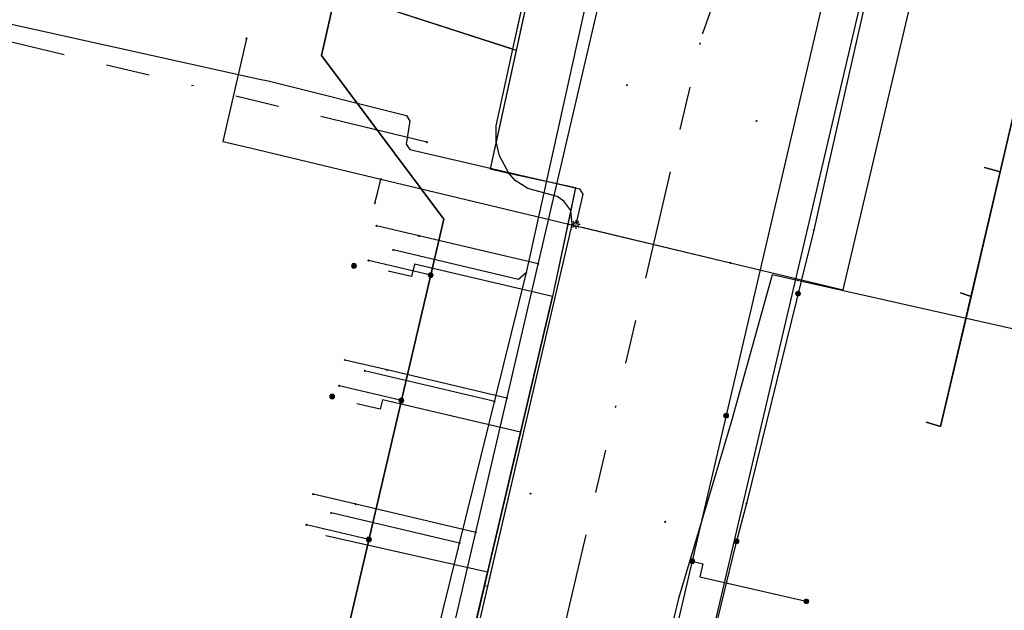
# Model space of a CAD drawing. Header units: metres. Extents: x 253430 to 254090, y 592748 to 593165.
# Tile 28 of 146: x 253513 to 253558, y 593019 to 593046. Entities that reach past the tile are written whole.
import ezdxf
from ezdxf.lldxf.tags import DXFTag

# ---------------------------------------------------------------- set-up
doc = ezdxf.new("R2010")
doc.units = ezdxf.units.M
doc.linetypes.add('RI-OVERIG-SO', pattern=[17, 5, -2, 2, -2, 0, -2, 2, -2])
for name, color, linetype in [('B-WE-IE-MEUBILAIR-S', 7, 'Continuous'), ('B-WE-KL-DATA-G', 90, 'KL-DATA-SO'), ('B-WE-KL-DATA_DUCT-G', 90, 'Continuous'), ('B-WE-KL-DATA_HULPSTUK-S', 90, 'Continuous'), ('B-WE-KL-DATA_KABELBED-G', 90, 'Continuous'), ('B-WE-KL-DATA_MANTELBUIS-G', 90, 'Continuous'), ('B-WE-KL-ET_LS-G', 190, 'KL-LS-SO'), ('B-WE-KL-ET_LS_HULPSTUK-S', 190, 'Continuous'), ('B-WE-KL-ET_LS_KABELBED-G', 190, 'Continuous'), ('B-WE-KL-ET_MS-G', 130, 'KL-MS-SO'), ('B-WE-KL-GAS_LD-G', 50, 'KL-GAS_LD-SO'), ('B-WE-KL-GAS_LD_HULPSTUK-S', 50, 'Continuous'), ('B-WE-KL-WATER-G', 170, 'KL-WATER-SO'), ('B-WE-KL-WATER_HULPSTUK-S', 170, 'Continuous'), ('B-WE-RI-VRIJVERVAL-G', 210, 'RI-OVERIG-SO'), ('B-WE-RI-VRIJVERVAL_HULPSTUK-S', 210, 'Continuous'), ('V-WE-KL-ET_MS_KABELBED-G', 130, 'V-CONTINUOUS-SO')]:
    doc.layers.add(name, color=color, linetype=linetype)
doc.styles.add('NLCS-ISO', font='txt')
doc.styles.get("Standard").update_dxf_attribs({"font": 'simplex.shx'})
tags = doc.linetypes.add('KL-DATA-SO', pattern='A,4,-1,[101,NLCS.SHX,S=0.5,R=0,X=0,Y=0],-1,4,-1,["D",Standard,S=1,R=0,X=-0.25,Y=-0.5],-1.5', length=12.5).pattern_tags.tags
tags[18] = DXFTag(74, 10)
tags = doc.linetypes.add('KL-GAS_LD-SO', pattern='A,4,-1,[69,NLCS.SHX,S=0.5,R=0,X=0,Y=0],-1,4,-1,["L",Standard,S=1,R=0,X=0.25,Y=-0.5],-2', length=13).pattern_tags.tags
tags[18] = DXFTag(74, 10)
tags = doc.linetypes.add('KL-LS-SO', pattern='A,4,-1,[103,NLCS.SHX,S=0.75,R=0,X=0,Y=0],-1,4,-1,["L",Standard,S=1,R=0,X=0,Y=-0.5],-2', length=13).pattern_tags.tags
tags[18] = DXFTag(74, 10)
tags = doc.linetypes.add('KL-MS-SO', pattern='A,4,-1,[103,NLCS.SHX,S=0.75,R=0,X=0,Y=0],-1,4,-1,["M",Standard,S=1,R=0,X=0,Y=-0.5],-2', length=13).pattern_tags.tags
tags[18] = DXFTag(74, 10)
doc.linetypes.add('KL-WATER-SO', pattern='A,7,-0.5,[168,NLCS.SHX,S=0.75,R=0,X=0.75,Y=0],-2', length=9.5)
doc.linetypes.add('V-CONTINUOUS-SO', pattern='A,3.5,[24,NLCS.SHX,S=0.5,R=0,X=0,Y=0],3.5', length=7)

# ---------------------------------------------------------------- blocks, each defined once
blk = doc.blocks.new('SKL-WTB_HULP_OVERIG-SO')
at = {"color": 0, "linetype": 'ByBlock', "lineweight": 18}
for points in [[(-0.14, 0.14), (0.14, -0.14)], [(0.14, 0.14), (-0.14, -0.14)]]:
    blk.add_lwpolyline(points, dxfattribs=at)
at = {"color": 0, "linetype": 'ByBlock', "lineweight": 18, "style": 'NLCS-ISO', "flags": 1}
for tag, p in [('TYPE', (1.5, 0)), ('OMSCHRIJVING', (1.5, -3)), ('LABEL', (1.5, -1.5))]:
    blk.add_attdef(tag, p, '', height=1, dxfattribs=at)
blk = doc.blocks.new('SKL-WTB_HULP_MOF-SO')
at = {"linetype": 'ByBlock', "lineweight": 18}
h = blk.add_hatch(color=0, dxfattribs=at)
h.dxf.hatch_style = 1
h.paths.add_polyline_path([(-0.5625, 0, 1), (0.5625, 0, 1)])
at = {"color": 0, "linetype": 'ByBlock', "lineweight": 18}
blk.add_circle((0, 0), 0.5625, dxfattribs=at)
at = {"color": 0, "linetype": 'ByBlock', "lineweight": 18, "style": 'NLCS-ISO', "flags": 1}
for tag, p in [('TYPE', (1.5, 0)), ('OMSCHRIJVING', (1.5, -3)), ('LABEL', (1.5, -1.5))]:
    blk.add_attdef(tag, p, '', height=1, dxfattribs=at)
blk = doc.blocks.new('SIE-MEUBILAIR_PAAL_LICHTMAST-SO')
for points in [[(-0.62, 0), (-1, 0)], [(-0.71, 0.71), (-0.44, 0.44)], [(0, 1), (0, 0.62)], [(0.44, 0.44), (0.71, 0.71)], [(1, 0), (0.62, 0)], [(-0.71, -0.71), (-0.44, -0.44)], [(0, -0.62), (0, -1)], [(0.44, -0.44), (0.71, -0.71)]]:
    blk.add_lwpolyline(points)
blk.add_circle((0, 0), 0.5)
blk = doc.blocks.new('SRI-HULP_OVERIG-SO')
at = {"color": 0, "linetype": 'ByBlock', "lineweight": 18}
for points in [[(-0.14, 0.14), (0.14, -0.14)], [(0.14, 0.14), (-0.14, -0.14)]]:
    blk.add_lwpolyline(points, dxfattribs=at)
at = {"color": 0, "linetype": 'ByBlock', "lineweight": 18, "style": 'NLCS-ISO', "flags": 1}
for tag, p in [('TYPE', (1.5, 0)), ('OMSCHRIJVING', (1.5, -3)), ('LABEL', (1.5, -1.5))]:
    blk.add_attdef(tag, p, '', height=1, dxfattribs=at)

msp = doc.modelspace()

# ---------------------------------------------------------------- linework, layer by layer
at = {"layer": 'B-WE-KL-DATA-G'}
for points in [[(253529.57, 593089.393), (253533.905, 593088.274), (253544.314, 593085.892), (253535.34, 593044.885), (253524.848, 593048.287)], [(253529.57, 593089.393), (253533.905, 593088.274), (253544.314, 593085.892), (253534.147, 593039.44), (253538.061, 593038.584), (253537.003, 593033.595), (253532.585, 593014.808), (253527.886, 592994.962), (253530.529, 592994.35), (253536.674, 592992.789), (253535.117, 592986.168), (253536.823, 592985.767)], [(253554.135, 593027.817), (253554.799, 593027.618), (253560.063, 593050.17), (253603.493, 593040.031), (253608.581, 593038.856), (253610.206, 593038.502), (253610.047, 593037.819)], [(253555.715, 593033.756), (253556.193, 593033.591), (253560.063, 593050.17), (253603.493, 593040.031), (253608.581, 593038.856), (253610.206, 593038.502), (253610.047, 593037.819)], [(253556.817, 593039.504), (253557.527, 593039.307), (253560.063, 593050.17), (253603.493, 593040.031), (253608.581, 593038.856), (253610.206, 593038.502), (253610.047, 593037.819)], [(253553.005, 592990.602), (253552.536, 592988.872), (253542.236, 592991.376), (253530.529, 592994.35), (253527.886, 592994.962), (253532.585, 593014.808), (253537.003, 593033.595), (253530.672, 593035.068), (253530.538, 593034.499), (253529.467, 593034.751)], [(253553.005, 592990.602), (253552.536, 592988.872), (253542.236, 592991.376), (253530.529, 592994.35), (253527.886, 592994.962), (253532.585, 593014.808), (253535.538, 593027.365), (253529.209, 593028.847), (253529.107, 593028.415), (253528.036, 593028.667)], [(253553.005, 592990.602), (253552.536, 592988.872), (253542.236, 592991.376), (253530.529, 592994.35), (253527.886, 592994.962), (253532.585, 593014.808), (253534.027, 593020.941), (253526.611, 593022.607)]]:
    msp.add_lwpolyline(points, dxfattribs=at)
at = {"layer": 'B-WE-KL-DATA_DUCT-G'}
msp.add_lwpolyline([(253535.85, 592985.996), (253535.117, 592986.168), (253535.556, 592988.034), (253535.955, 592991.776), (253535.828, 592992.175), (253535.532, 592992.431), (253528.994, 592994.336), (253528.648, 592994.785), (253528.587, 592995.244), (253530.688, 593005.912), (253537.913, 593036.895), (253537.839, 593037.538), (253537.517, 593037.96), (253537.221, 593038.171), (253535.871, 593038.549), (253535.297, 593038.916), (253534.994, 593039.255), (253534.575, 593040.037), (253534.42, 593040.688), (253534.428, 593041.414), (253535.192, 593044.933), (253543.911, 593084.68)], dxfattribs=at)
msp.add_lwpolyline([(253535.85, 592985.996), (253535.117, 592986.168), (253535.556, 592988.034), (253535.955, 592991.776), (253535.828, 592992.175), (253535.532, 592992.431), (253528.994, 592994.336), (253528.648, 592994.785), (253528.587, 592995.244), (253530.688, 593005.912), (253537.913, 593036.895), (253537.839, 593037.538), (253537.517, 593037.96), (253537.221, 593038.171), (253535.871, 593038.549), (253535.297, 593038.916), (253534.994, 593039.255), (253534.575, 593040.037), (253534.42, 593040.688), (253534.428, 593041.414), (253535.192, 593044.933), (253543.911, 593084.68)], dxfattribs=at)
at = {"layer": 'B-WE-KL-DATA_KABELBED-G'}
for points in [[(253554.847, 593062.582), (253554.002, 593058.85), (253551.692, 593048.647), (253549.595, 593039.393), (253548.978, 593036.638)], [(253545.159, 593035.136), (253548.418, 593034.356), (253550.325, 593033.899), (253556.946, 593062.03)], [(253535.192, 593044.933), (253536.877, 593052.615)], [(253537.025, 593052.584), (253535.34, 593044.885)], [(253535.192, 593044.933), (253524.848, 593048.287)], [(253522.97, 593045.428), (253521.889, 593040.702), (253523.135, 593040.416), (253529.14, 593038.976)], [(253558.937, 593045.348), (253557.527, 593039.307)], [(253534.42, 593040.688), (253534.428, 593041.414), (253535.192, 593044.933)], [(253535.34, 593044.885), (253534.42, 593040.688)], [(253535.34, 593044.885), (253535.192, 593044.933)], [(253534.42, 593040.688), (253534.147, 593039.44), (253534.994, 593039.255)], [(253534.994, 593039.255), (253534.575, 593040.037), (253534.42, 593040.688)], [(253537.839, 593037.538), (253537.517, 593037.96), (253537.221, 593038.171), (253535.871, 593038.549), (253535.297, 593038.916), (253534.994, 593039.255)], [(253534.994, 593039.255), (253538.061, 593038.584), (253537.839, 593037.538)], [(253557.527, 593039.307), (253556.193, 593033.591)], [(253557.527, 593039.307), (253556.817, 593039.504)], [(253528.865, 593037.87), (253528.996, 593038.396), (253529.14, 593038.976)], [(253529.14, 593038.976), (253545.159, 593035.136)], [(253534.037, 593020.275), (253537.913, 593036.895), (253537.839, 593037.538)], [(253537.839, 593037.538), (253537.003, 593033.595)], [(253538.365, 593036.765), (253545.172, 593035.133)], [(253548.978, 593036.638), (253548.418, 593034.356), (253545.897, 593024.091)], [(253537.003, 593033.595), (253530.672, 593035.068), (253530.538, 593034.499), (253529.467, 593034.751)], [(253537.003, 593033.595), (253535.538, 593027.365)], [(253556.193, 593033.591), (253554.799, 593027.618), (253554.135, 593027.817)], [(253556.193, 593033.591), (253555.715, 593033.756)], [(253535.538, 593027.365), (253529.209, 593028.847), (253529.107, 593028.415), (253528.036, 593028.667)], [(253535.538, 593027.365), (253534.027, 593020.941)], [(253545.897, 593024.09), (253545.392, 593022.193), (253544.575, 593018.791), (253544.575, 593018.79)], [(253534.027, 593020.941), (253526.611, 593022.607)], [(253534.027, 593020.941), (253533.879, 593020.313)], [(253532.193, 593012.365), (253534.037, 593020.275)], [(253533.879, 593020.313), (253532.585, 593014.808)], [(253534.037, 593020.275), (253533.879, 593020.313)]]:
    msp.add_lwpolyline(points, dxfattribs=at)
at = {"layer": 'B-WE-KL-DATA_MANTELBUIS-G'}
msp.add_lwpolyline([(253538.365, 593036.765), (253545.172, 593035.133)], dxfattribs=at)
at = {"layer": 'B-WE-KL-ET_LS-G'}
for points in [[(253491.431, 592987.779), (253490.735, 592984.876), (253496.45, 592983.539), (253497.133, 592986.463), (253497.716, 592989.731), (253510.591, 592987.251), (253519.869, 592985.121), (253532.017, 593037.131), (253526.417, 593044.649), (253535.364, 593084.178), (253528.688, 593085.691), (253529.55, 593089.498)], [(253530.997, 593088.656), (253531.147, 593088.829), (253531.191, 593088.863), (253531.231, 593088.884), (253531.456, 593088.944), (253531.498, 593088.949), (253531.863, 593088.933), (253531.923, 593088.914), (253531.955, 593088.897), (253532.45, 593088.62), (253532.815, 593088.4), (253533.879, 593088.159), (253549.676, 593084.51), (253557.398, 593082.832), (253555.325, 593072.232), (253552.834, 593061.885), (253542.998, 593019.685), (253537.786, 592997.366), (253535.983, 592990.158), (253533.4, 592979.546), (253525.886, 592981.322), (253507.624, 592985.554), (253497.059, 592988.032), (253495.164, 592987.481)], [(253556.894, 593080.256), (253555.325, 593072.232), (253552.834, 593061.885), (253542.998, 593019.685), (253537.786, 592997.366), (253535.983, 592990.158)], [(253505.115, 593043.58), (253505.537, 593043.635), (253506.394, 593047.384), (253523.575, 593043.569), (253523.964, 593043.478), (253530.303, 593041.888), (253530.465, 593041.642), (253530.293, 593040.575), (253530.456, 593040.333), (253538.246, 593038.532), (253538.396, 593038.292), (253538.076, 593036.898)], [(253531.419, 593034.57), (253528.572, 593035.239)], [(253530.075, 593028.818), (253527.221, 593029.489)], [(253528.586, 593022.44), (253525.724, 593023.112)], [(253543.407, 593021.439), (253543.895, 593021.324), (253543.754, 593020.726), (253548.64, 593019.602)]]:
    msp.add_lwpolyline(points, dxfattribs=at)
at = {"layer": 'B-WE-KL-ET_LS_KABELBED-G'}
for points in [[(253528.778, 593086.09), (253528.688, 593085.691), (253535.364, 593084.178), (253526.417, 593044.649), (253532.017, 593037.131), (253519.869, 592985.121)], [(253556.894, 593080.256), (253555.325, 593072.232), (253552.834, 593061.885), (253542.998, 593019.685), (253537.786, 592997.366), (253535.983, 592990.158)]]:
    msp.add_lwpolyline(points, dxfattribs=at)
at = {"layer": 'B-WE-KL-ET_MS-G'}
msp.add_lwpolyline([(253681.281, 593144.556), (253680.55, 593141.096), (253679.719, 593136.95), (253666.699, 593080.878), (253663.012, 593064.552), (253634.465, 593071.449), (253624.388, 593073.778), (253597.755, 593080.277), (253560.952, 593088.903), (253552.617, 593053.538), (253551.989, 593050.81), (253539.895, 592999.195), (253535.732, 592981.591), (253532.32, 592982.366), (253510.631, 592987.422), (253498.163, 592990.14), (253495.91, 592990.67)], dxfattribs=at)
at = {"layer": 'B-WE-KL-GAS_LD-G'}
for points in [[(253532.423, 593018.17), (253535.475, 593031.326), (253548.519, 593087.347)], [(253530.875, 593036.372), (253528.929, 593036.83)], [(253536.35, 593035.084), (253530.875, 593036.372)], [(253561.014, 593031.442), (253547.073, 593034.586), (253545.197, 593027.816), (253542.785, 593019.734), (253541.69, 593015.22), (253541.76, 593015.508)], [(253529.428, 593030.216), (253527.481, 593030.674)], [(253534.917, 593028.924), (253529.428, 593030.216)], [(253527.98, 593024.059), (253526.033, 593024.517)], [(253533.488, 593022.765), (253527.98, 593024.059)]]:
    msp.add_lwpolyline(points, dxfattribs=at)
at = {"layer": 'B-WE-KL-WATER-G'}
for points in [[(253528.368, 593004.302), (253529.854, 593010.622), (253531.303, 593016.444), (253535.806, 593034.695), (253544.683, 593074.743)], [(253535.806, 593034.695), (253535.439, 593034.374), (253529.696, 593035.724)], [(253534.345, 593028.773), (253534.106, 593028.832), (253528.391, 593030.176)], [(253532.74, 593022.27), (253526.858, 593023.655)]]:
    msp.add_lwpolyline(points, dxfattribs=at)
at = {"layer": 'B-WE-RI-VRIJVERVAL-G'}
for points in [[(253543.89, 593045.68), (253557.42, 593083.01), (253557.65, 593083.66)], [(253531.24, 593040.67), (253500.97, 593047.97)], [(253533.54, 593001.12), (253543.89, 593045.68)]]:
    msp.add_lwpolyline(points, dxfattribs=at)
at = {"layer": 'V-WE-KL-ET_MS_KABELBED-G'}
msp.add_lwpolyline([(253663.064, 593064.782), (253663.012, 593064.552), (253634.465, 593071.449), (253624.388, 593073.778), (253597.755, 593080.277), (253560.952, 593088.903), (253552.617, 593053.538), (253551.989, 593050.81), (253539.895, 592999.195), (253535.732, 592981.591), (253533.123, 592982.184)], dxfattribs=at)

# ---------------------------------------------------------------- block references
at = {"layer": 'B-WE-IE-MEUBILAIR-S', "xscale": 0.2, "yscale": 0.2, "zscale": 0.2}
msp.add_blockref('SIE-MEUBILAIR_PAAL_LICHTMAST-SO', (253538.076, 593036.898), dxfattribs=at)
at = {"layer": 'B-WE-KL-DATA_HULPSTUK-S', "xscale": 0.2, "yscale": 0.2, "zscale": 0.2}
for name, p in [('SKL-WTB_HULP_OVERIG-SO', (253522.97, 593045.428)), ('SKL-WTB_HULP_OVERIG-SO', (253529.14, 593038.976)), ('SKL-WTB_HULP_OVERIG-SO', (253529.14, 593038.976)), ('SKL-WTB_HULP_OVERIG-SO', (253529.14, 593038.976)), ('SKL-WTB_HULP_OVERIG-SO', (253528.865, 593037.87)), ('SKL-WTB_HULP_OVERIG-SO', (253548.978, 593036.638)), ('SKL-WTB_HULP_OVERIG-SO', (253548.978, 593036.638)), ('SKL-WTB_HULP_OVERIG-SO', (253545.159, 593035.136)), ('SKL-WTB_HULP_OVERIG-SO', (253545.159, 593035.136)), ('SKL-WTB_HULP_MOF-SO', (253527.9, 593035)), ('SKL-WTB_HULP_MOF-SO', (253548.262, 593033.721)), ('SKL-WTB_HULP_MOF-SO', (253526.9, 593029)), ('SKL-WTB_HULP_OVERIG-SO', (253545.897, 593024.091)), ('SKL-WTB_HULP_OVERIG-SO', (253545.897, 593024.09)), ('SKL-WTB_HULP_MOF-SO', (253545.437, 593022.352))]:
    msp.add_blockref(name, p, dxfattribs=at)
at = {"layer": 'B-WE-KL-ET_LS_HULPSTUK-S', "xscale": 0.2, "yscale": 0.2, "zscale": 0.2}
for name, p in [('SKL-WTB_HULP_OVERIG-SO', (253528.572, 593035.239)), ('SKL-WTB_HULP_MOF-SO', (253531.419, 593034.57)), ('SKL-WTB_HULP_OVERIG-SO', (253527.221, 593029.489)), ('SKL-WTB_HULP_MOF-SO', (253530.075, 593028.818)), ('SKL-WTB_HULP_MOF-SO', (253544.964, 593028.119)), ('SKL-WTB_HULP_OVERIG-SO', (253525.724, 593023.112)), ('SKL-WTB_HULP_MOF-SO', (253528.586, 593022.44)), ('SKL-WTB_HULP_MOF-SO', (253543.407, 593021.439)), ('SKL-WTB_HULP_MOF-SO', (253548.64, 593019.602))]:
    msp.add_blockref(name, p, dxfattribs=at)
at = {"layer": 'B-WE-KL-GAS_LD_HULPSTUK-S', "xscale": 0.2, "yscale": 0.2, "zscale": 0.2}
for p in [(253528.929, 593036.83), (253530.875, 593036.372), (253536.35, 593035.084), (253527.481, 593030.674), (253529.428, 593030.216), (253534.917, 593028.924), (253526.033, 593024.517), (253527.98, 593024.059), (253533.488, 593022.765)]:
    msp.add_blockref('SKL-WTB_HULP_OVERIG-SO', p, dxfattribs=at)
at = {"layer": 'B-WE-KL-WATER_HULPSTUK-S', "xscale": 0.2, "yscale": 0.2, "zscale": 0.2}
for p in [(253529.696, 593035.724), (253535.806, 593034.695), (253528.391, 593030.176), (253534.345, 593028.773), (253526.858, 593023.655), (253532.74, 593022.27)]:
    msp.add_blockref('SKL-WTB_HULP_OVERIG-SO', p, dxfattribs=at)
at = {"layer": 'B-WE-RI-VRIJVERVAL_HULPSTUK-S', "xscale": 0.2, "yscale": 0.2, "zscale": 0.2}
for p in [(253543.89, 593045.68), (253540.419, 593043.287), (253546.362, 593041.643), (253531.242, 593040.673), (253535.993, 593024.541), (253542.173, 593023.245)]:
    msp.add_blockref('SRI-HULP_OVERIG-SO', p, dxfattribs=at)

doc.saveas('drawing.dxf')
